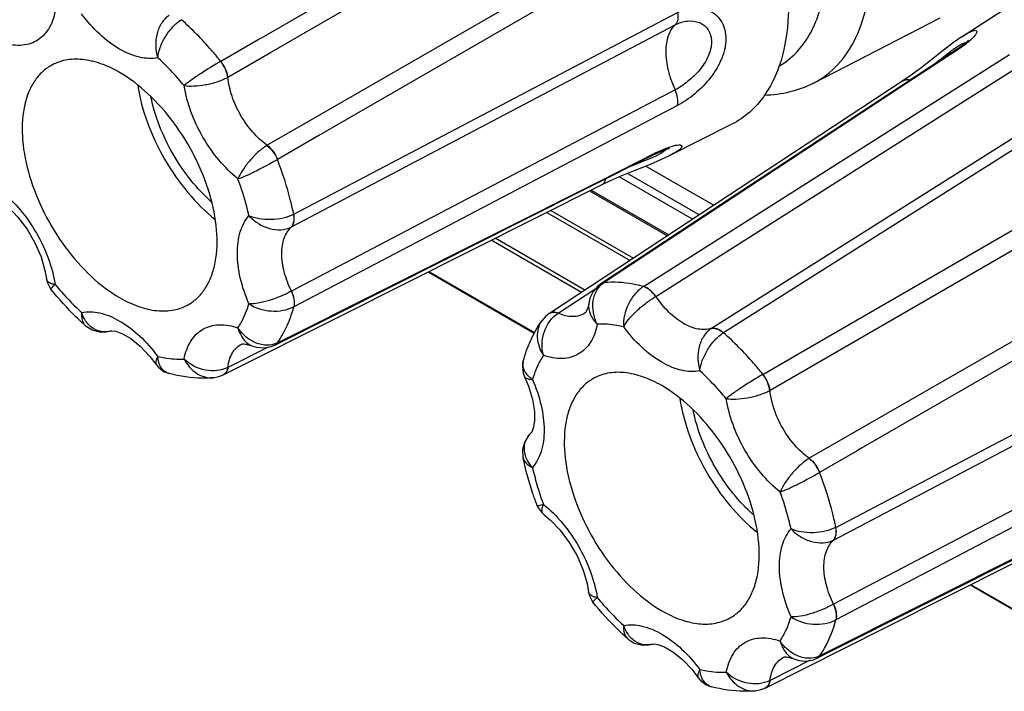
# Model space of a CAD drawing. Header units: inches. Extents: x 0 to 34, y 0 to 22.
# Tile 96 of 136: x 23.143 to 23.865, y 15.115 to 15.607. Entities that reach past the tile are written whole.
import ezdxf

# ---------------------------------------------------------------- set-up
doc = ezdxf.new("R2010")
doc.units = ezdxf.units.IN
doc.header["$LTSCALE"] = 1.87
doc.header["$MEASUREMENT"] = 0
doc.layers.get('0').update_dxf_attribs({"linetype": 'CONTINUOUS'})
doc.layers.add('02___PRT_ALL_AXES', color=7, linetype='CONTINUOUS')

msp = doc.modelspace()

# ---------------------------------------------------------------- linework, layer by layer
at = {"color": 7, "linetype": 'CONTINUOUS'}
for p, q in [((23.3205, 15.5942), (23.568, 15.73728)), ((23.32678, 15.58315), (23.57299, 15.72571)), ((23.60218, 15.67515), (23.35578, 15.53329)), ((23.60971, 15.66505), (23.36206, 15.52223)), ((23.34371, 15.46446), (23.62536, 15.61238)), ((23.34206, 15.45519), (23.62352, 15.60334)), ((23.29021, 15.57669), (23.31766, 15.59256)), ((23.31766, 15.59256), (23.3205, 15.5942)), ((23.83414, 15.59482), (23.83417, 15.59484)), ((23.29545, 15.565), (23.32678, 15.58315)), ((23.83119, 15.58532), (23.79244, 15.55982)), ((23.81176, 15.57316), (23.82585, 15.58411)), ((23.82819, 15.58579), (23.83099, 15.58767)), ((23.83119, 15.58532), (23.82905, 15.58453)), ((23.60031, 15.41146), (23.86898, 15.58158)), ((23.60948, 15.40426), (23.87794, 15.57428)), ((23.79603, 15.56604), (23.79074, 15.56241)), ((23.62352, 15.55568), (23.34206, 15.40818)), ((23.79244, 15.55982), (23.5714, 15.41433)), ((23.91922, 15.55044), (23.65019, 15.38075)), ((23.92796, 15.54752), (23.65904, 15.37755)), ((23.62536, 15.54427), (23.34371, 15.39664)), ((23.35578, 15.53329), (23.32424, 15.51514)), ((23.35933, 15.52066), (23.33174, 15.50475)), ((23.36206, 15.52223), (23.35933, 15.52066)), ((23.60971, 15.50968), (23.61659, 15.5128)), ((23.61659, 15.5128), (23.61908, 15.51373)), ((23.61908, 15.51373), (23.6224, 15.51475)), ((23.51119, 15.45961), (23.60795, 15.50822)), ((23.56825, 15.48886), (23.60971, 15.50968)), ((23.60472, 15.50512), (23.58953, 15.49896)), ((23.60859, 15.50683), (23.60472, 15.50512)), ((23.60971, 15.50968), (23.60795, 15.50822)), ((23.61944, 15.5075), (23.61942, 15.50749)), ((23.71825, 15.36455), (23.96575, 15.50763)), ((23.60198, 15.49989), (23.65188, 15.47107)), ((23.72453, 15.35349), (23.97074, 15.49605)), ((23.33174, 15.37017), (23.56825, 15.48886)), ((23.56964, 15.4861), (23.57559, 15.48895)), ((23.63627, 15.4608), (23.58239, 15.49191)), ((23.64118, 15.46403), (23.5885, 15.49445)), ((23.56085, 15.48169), (23.61793, 15.44873)), ((23.56203, 15.48228), (23.61896, 15.44941)), ((23.53224, 15.46732), (23.59293, 15.43228)), ((23.41747, 15.41253), (23.51119, 15.45961)), ((23.52941, 15.46589), (23.59045, 15.43065)), ((23.55478, 15.40718), (23.4886, 15.4454)), ((23.5573, 15.40884), (23.49148, 15.44685)), ((23.61299, 15.44548), (23.53131, 15.39174)), ((23.99992, 15.4455), (23.75353, 15.30364)), ((24.00746, 15.43539), (23.7598, 15.29258)), ((23.16229, 15.41717), (23.16228, 15.41717)), ((23.44246, 15.42223), (23.52018, 15.37736)), ((23.44291, 15.42246), (23.52039, 15.37772)), ((23.32978, 15.3685), (23.41747, 15.41253)), ((23.53768, 15.3919), (23.56528, 15.41005)), ((23.56909, 15.41355), (23.56897, 15.41347)), ((23.5714, 15.41433), (23.56898, 15.41347)), ((23.34206, 15.40818), (23.34189, 15.40809)), ((23.60932, 15.40416), (23.60948, 15.40426)), ((23.56012, 15.39916), (23.56012, 15.39916)), ((23.29192, 15.34665), (23.37965, 15.39069)), ((23.55758, 15.3921), (23.55757, 15.39209)), ((23.1908, 15.38291), (23.1908, 15.38291)), ((23.52572, 15.38634), (23.52571, 15.38633)), ((23.74146, 15.2348), (24.02311, 15.38272)), ((23.20921, 15.37892), (23.20918, 15.37891)), ((23.73981, 15.22554), (24.02126, 15.37369)), ((23.32495, 15.36701), (23.29545, 15.35219)), ((23.30556, 15.36931), (23.30557, 15.36932)), ((23.31296, 15.36799), (23.31296, 15.36799)), ((23.32978, 15.3685), (23.33174, 15.37017)), ((23.32978, 15.3685), (23.32978, 15.3685)), ((23.23819, 15.36022), (23.24282, 15.3542)), ((23.68795, 15.34703), (23.7154, 15.3629)), ((23.7154, 15.3629), (23.71825, 15.36455)), ((23.24281, 15.35421), (23.24282, 15.3542)), ((23.51213, 15.35675), (23.51213, 15.35676)), ((23.6932, 15.33535), (23.72453, 15.35349)), ((23.25224, 15.34763), (23.25223, 15.34764)), ((23.28464, 15.34461), (23.28465, 15.34461)), ((23.51311, 15.34531), (23.51311, 15.34531)), ((24.02126, 15.32602), (23.73981, 15.17853)), ((24.02311, 15.31462), (23.74146, 15.16698)), ((23.51769, 15.30384), (23.51771, 15.30386)), ((23.75353, 15.30364), (23.72199, 15.28549)), ((23.75708, 15.29101), (23.72948, 15.2751)), ((23.7598, 15.29258), (23.75708, 15.29101)), ((23.51196, 15.28592), (23.51196, 15.28591)), ((23.72948, 15.14052), (23.966, 15.25921)), ((23.5224, 15.25069), (23.52269, 15.25)), ((23.52737, 15.24409), (23.52737, 15.24409)), ((23.81522, 15.18288), (23.90894, 15.22995)), ((23.84021, 15.19258), (23.91793, 15.1477)), ((23.84066, 15.1928), (23.91813, 15.14807)), ((23.56003, 15.18752), (23.56003, 15.18752)), ((23.72753, 15.13885), (23.81522, 15.18288)), ((23.73981, 15.17853), (23.73964, 15.17844)), ((23.68967, 15.11699), (23.7774, 15.16104)), ((23.58855, 15.15326), (23.58855, 15.15326)), ((23.60696, 15.14926), (23.60693, 15.14926)), ((23.7227, 15.13736), (23.6932, 15.12254)), ((23.7033, 15.13966), (23.70332, 15.13967)), ((23.71071, 15.13834), (23.71071, 15.13833)), ((23.72753, 15.13885), (23.72948, 15.14052)), ((23.72753, 15.13884), (23.72753, 15.13885)), ((23.63594, 15.13056), (23.64057, 15.12455)), ((23.64056, 15.12455), (23.64057, 15.12455)), ((23.64999, 15.11798), (23.64998, 15.11798)), ((23.68238, 15.11495), (23.68239, 15.11495))]:
    msp.add_line(p, q, dxfattribs=at)
for points in [[(23.83417, 15.59484), (23.8278, 15.59039), (23.82017, 15.58457), (23.81199, 15.57813), (23.80377, 15.57175), (23.79603, 15.56604)], [(23.83874, 15.59223), (23.83875, 15.59225), (23.83823, 15.59167), (23.83681, 15.59032), (23.83449, 15.5884), (23.83139, 15.58611), (23.82905, 15.58453)], [(23.82905, 15.58453), (23.73871, 15.52512), (23.65108, 15.46749), (23.56909, 15.41355)], [(23.79073, 15.56241), (23.70044, 15.50302), (23.61299, 15.44548)], [(23.60795, 15.50822), (23.60982, 15.50913), (23.61313, 15.51062), (23.61596, 15.51174), (23.61806, 15.51242), (23.61924, 15.51272), (23.61945, 15.51275)], [(23.57559, 15.48895), (23.58445, 15.49281), (23.59412, 15.49674), (23.60378, 15.50061), (23.61259, 15.5043), (23.61944, 15.5075)], [(23.37965, 15.39069), (23.4732, 15.43767), (23.56964, 15.4861)], [(23.12962, 15.47374), (23.13429, 15.46985), (23.14141, 15.46243), (23.14811, 15.45347), (23.15387, 15.44351), (23.15831, 15.43322), (23.16121, 15.42333), (23.16228, 15.41717)], [(23.16228, 15.41717), (23.16278, 15.41477), (23.16493, 15.41034), (23.16552, 15.40957)], [(23.56897, 15.41347), (23.56681, 15.41181), (23.56333, 15.4078), (23.56097, 15.40288), (23.56012, 15.39916)], [(23.56012, 15.39916), (23.55966, 15.39668), (23.55865, 15.3937), (23.5578, 15.39231), (23.55757, 15.39209)], [(23.53119, 15.39166), (23.5287, 15.38971), (23.52572, 15.38634)], [(23.1908, 15.38292), (23.19132, 15.38246), (23.19583, 15.37966), (23.20089, 15.37822), (23.20619, 15.37824), (23.20921, 15.37892)], [(23.20918, 15.37891), (23.21019, 15.37903), (23.21322, 15.37863), (23.21805, 15.37687), (23.22424, 15.37325), (23.23114, 15.36766), (23.23819, 15.36022)], [(23.30556, 15.36931), (23.30586, 15.3694), (23.30748, 15.36944), (23.31053, 15.36884), (23.31296, 15.36799)], [(23.31296, 15.36799), (23.31649, 15.36689), (23.32197, 15.36644), (23.32722, 15.36744), (23.32978, 15.3685)], [(23.24281, 15.35421), (23.24444, 15.35224), (23.24827, 15.34926), (23.25223, 15.34764)], [(23.51213, 15.35674), (23.51155, 15.35271), (23.51216, 15.34789), (23.51311, 15.34531)], [(23.28465, 15.34461), (23.28887, 15.34544), (23.292, 15.34669)], [(23.51311, 15.34531), (23.51594, 15.33848), (23.51889, 15.32862), (23.5203, 15.31982), (23.52036, 15.31262), (23.51948, 15.30753), (23.51831, 15.30467), (23.51769, 15.30384)], [(23.51771, 15.30385), (23.51572, 15.30172), (23.51299, 15.29713), (23.51167, 15.29201), (23.51182, 15.28668), (23.51196, 15.28591)], [(23.7774, 15.16104), (23.87095, 15.20801), (23.96738, 15.25644)], [(23.52269, 15.25), (23.5254, 15.24588), (23.52737, 15.24409)], [(23.52737, 15.24409), (23.53204, 15.2402), (23.53915, 15.23278), (23.54586, 15.22381), (23.55162, 15.21385), (23.55606, 15.20356), (23.55896, 15.19368), (23.56003, 15.18752)], [(23.56003, 15.18752), (23.56053, 15.18511), (23.56268, 15.18068), (23.56326, 15.17992)], [(23.58855, 15.15326), (23.58907, 15.15281), (23.59358, 15.15), (23.59863, 15.14857), (23.60394, 15.14858), (23.60696, 15.14926)], [(23.60693, 15.14926), (23.60794, 15.14938), (23.61097, 15.14898), (23.6158, 15.14721), (23.62198, 15.1436), (23.62889, 15.13801), (23.63594, 15.13056)], [(23.7033, 15.13966), (23.70361, 15.13975), (23.70522, 15.13979), (23.70828, 15.13919), (23.71071, 15.13833)], [(23.71071, 15.13834), (23.71424, 15.13723), (23.71972, 15.13679), (23.72497, 15.13779), (23.72753, 15.13884)], [(23.64056, 15.12455), (23.64218, 15.12258), (23.64601, 15.11961), (23.64998, 15.11798)], [(23.68239, 15.11495), (23.68662, 15.11579), (23.68975, 15.11704)]]:
    msp.add_lwpolyline(points, dxfattribs=at)
for centre, radius, start, end in [((23.90249, 15.48025), 0.12908, 125.14491, 126.42422), ((23.28505, 15.58386), 0.02154, 298.38446, 298.89156), ((23.33525, 15.49688), 0.02132, 121.07116, 121.58162), ((23.57434, 15.5808), 0.08151, 294.8422, 296.36308), ((23.3348, 15.46916), 0.01574, 296.79352, 297.47613), ((23.55128, 15.37051), 0.02535, 122.44352, 122.86932), ((23.65859, 15.36754), 0.01565, 122.46229, 123.14651), ((23.20482, 15.3931), 0.01485, 281.55094, 287.10433), ((23.28374, 15.37459), 0.02528, 297.18377, 297.6091), ((23.52868, 15.35848), 0.01803, 220.80439, 222.1878), ((23.68279, 15.35421), 0.02154, 298.38446, 298.89156), ((23.52773, 15.293), 0.01477, 132.82495, 138.15892), ((23.73299, 15.26723), 0.02132, 121.07116, 121.58162), ((23.73254, 15.2395), 0.01574, 296.79352, 297.47613), ((23.60256, 15.16344), 0.01485, 281.55094, 287.10433), ((23.68149, 15.14494), 0.02528, 297.18377, 297.6091)]:
    msp.add_arc(centre, radius, start, end, dxfattribs=at)
for points, knots in [([(23.70002, 15.57337), (23.7055, 15.57654), (23.71576, 15.58516), (23.72668, 15.60302), (23.73317, 15.62503), (23.73445, 15.64105), (23.73445, 15.64948)], [0, 0, 0, 0, 0.217772, 0.450953, 0.710194, 1, 1, 1, 1]), ([(23.7252, 15.56074), (23.73183, 15.56415), (23.74433, 15.57378), (23.7577, 15.59447), (23.76564, 15.62029), (23.76719, 15.63916), (23.76719, 15.6491)], [0, 0, 0, 0, 0.217942, 0.450372, 0.709328, 1, 1, 1, 1]), ([(23.16867, 15.61348), (23.1678, 15.60886), (23.16554, 15.60221), (23.16002, 15.59521), (23.15508, 15.59142), (23.14933, 15.58904), (23.14051, 15.58775), (23.13362, 15.58912), (23.12918, 15.59068)], [0, 0, 0, 0, 0.265998, 0.385385, 0.499996, 0.614605, 0.733987, 1, 1, 1, 1]), ([(23.24394, 15.5793), (23.23958, 15.57844), (23.22956, 15.57903), (23.21492, 15.58542), (23.20052, 15.5965), (23.19205, 15.60617), (23.18807, 15.61156)], [0, 0, 0, 0, 0.197821, 0.431487, 0.702126, 1, 1, 1, 1]), ([(23.62536, 15.61238), (23.62553, 15.61144), (23.62586, 15.60838), (23.62513, 15.60481), (23.62352, 15.60334)], [0, 0, 0, 0, 0.3043, 1, 1, 1, 1]), ([(23.62536, 15.61238), (23.62923, 15.61441), (23.63559, 15.61639), (23.64399, 15.61576), (23.64961, 15.61375), (23.65439, 15.61026), (23.65803, 15.60546), (23.66027, 15.59958), (23.66126, 15.59042), (23.65824, 15.57793), (23.64989, 15.56428), (23.63863, 15.55273), (23.62985, 15.54663), (23.62536, 15.54427)], [0, 0, 0, 0, 0.116836, 0.170877, 0.222996, 0.274504, 0.326956, 0.381932, 0.440724, 0.571242, 0.716414, 0.864376, 1, 1, 1, 1]), ([(23.25229, 15.6103), (23.25012, 15.60889), (23.24627, 15.60482), (23.243, 15.59693), (23.24208, 15.58809), (23.24305, 15.58213), (23.24393, 15.5793)], [0, 0, 0, 0, 0.227413, 0.476606, 0.739608, 1, 1, 1, 1]), ([(23.24393, 15.5793), (23.24419, 15.58187), (23.24563, 15.58727), (23.24939, 15.59494), (23.25461, 15.60192), (23.25898, 15.60575), (23.2613, 15.6072)], [0, 0, 0, 0, 0.229423, 0.490406, 0.756451, 1, 1, 1, 1]), ([(23.29021, 15.57669), (23.28796, 15.57949), (23.27899, 15.59027), (23.26912, 15.60031), (23.2613, 15.6072)], [0, 0, 0, 0, 0.256418, 1, 1, 1, 1]), ([(23.62352, 15.60334), (23.62637, 15.60484), (23.63232, 15.60688), (23.64015, 15.60601), (23.64514, 15.60304), (23.64805, 15.59978), (23.64988, 15.5956), (23.65046, 15.59075), (23.64977, 15.58553), (23.64723, 15.5783), (23.64168, 15.56992), (23.63322, 15.56173), (23.62678, 15.55739), (23.62352, 15.55568)], [0, 0, 0, 0, 0.117775, 0.223996, 0.275243, 0.326936, 0.381069, 0.439476, 0.503122, 0.571773, 0.718231, 0.865418, 1, 1, 1, 1]), ([(23.62352, 15.60334), (23.62118, 15.60122), (23.61856, 15.59664), (23.61697, 15.58977), (23.61642, 15.58124), (23.61811, 15.5695), (23.62139, 15.56031), (23.62352, 15.55568)], [0, 0, 0, 0, 0.18861, 0.298896, 0.420845, 0.695929, 1, 1, 1, 1]), ([(23.83417, 15.59484), (23.83548, 15.5957), (23.83781, 15.59714), (23.84063, 15.59858), (23.8425, 15.59922), (23.84362, 15.59947), (23.84474, 15.59939), (23.84505, 15.59857), (23.84491, 15.59787), (23.84453, 15.59702), (23.84388, 15.59601), (23.84296, 15.59487), (23.84125, 15.59304), (23.83976, 15.5917), (23.83866, 15.59079)], [0, 0, 0, 0, 0.207469, 0.363866, 0.421959, 0.466802, 0.522044, 0.544747, 0.574521, 0.615246, 0.668119, 0.733339, 0.810701, 1, 1, 1, 1]), ([(23.83099, 15.58767), (23.83216, 15.58841), (23.83375, 15.58938), (23.83576, 15.59019), (23.83653, 15.59036), (23.83684, 15.59035)], [0, 0, 0, 0, 0.640544, 0.855329, 1, 1, 1, 1]), ([(23.83866, 15.59079), (23.83813, 15.59034), (23.83572, 15.58841), (23.83319, 15.58663), (23.83119, 15.58532)], [0, 0, 0, 0, 0.225491, 1, 1, 1, 1]), ([(23.216, 15.56846), (23.21156, 15.57103), (23.20274, 15.57523), (23.18916, 15.5785), (23.17643, 15.57818), (23.16877, 15.5754), (23.16543, 15.57347)], [0, 0, 0, 0, 0.289814, 0.549053, 0.782234, 1, 1, 1, 1]), ([(23.26333, 15.55882), (23.2618, 15.56067), (23.25568, 15.56781), (23.2491, 15.57457), (23.24394, 15.5793)], [0, 0, 0, 0, 0.25505, 1, 1, 1, 1]), ([(23.29021, 15.57669), (23.28518, 15.57376), (23.27785, 15.56928), (23.26893, 15.56325), (23.26498, 15.56024), (23.26333, 15.55882)], [0, 0, 0, 0, 0.539606, 0.797893, 1, 1, 1, 1]), ([(23.29529, 15.56491), (23.29502, 15.56698), (23.29376, 15.57117), (23.29156, 15.57492), (23.29021, 15.57669)], [0, 0, 0, 0, 0.484281, 1, 1, 1, 1]), ([(23.29545, 15.565), (23.29518, 15.56707), (23.29387, 15.57123), (23.29165, 15.57498), (23.29027, 15.57672)], [0, 0, 0, 0, 0.483724, 1, 1, 1, 1]), ([(23.16543, 15.57347), (23.16294, 15.57203), (23.15821, 15.56842), (23.15253, 15.56123), (23.14828, 15.55243), (23.14446, 15.53829), (23.14398, 15.51767), (23.14932, 15.4915), (23.16008, 15.46489), (23.17539, 15.43999), (23.19398, 15.41883), (23.20852, 15.40764), (23.216, 15.40332)], [0, 0, 0, 0, 0.042859, 0.087487, 0.13532, 0.187284, 0.304548, 0.438218, 0.582565, 0.729722, 0.871315, 1, 1, 1, 1]), ([(23.26657, 15.39831), (23.26906, 15.39975), (23.27379, 15.40337), (23.27948, 15.41056), (23.28373, 15.41936), (23.28754, 15.4335), (23.28802, 15.45412), (23.28268, 15.48029), (23.27193, 15.5069), (23.25662, 15.5318), (23.23802, 15.55296), (23.22349, 15.56414), (23.216, 15.56846)], [0, 0, 0, 0, 0.042859, 0.087487, 0.13532, 0.187284, 0.304548, 0.438218, 0.582565, 0.729722, 0.871315, 1, 1, 1, 1]), ([(23.26333, 15.55882), (23.26567, 15.55853), (23.27091, 15.55845), (23.27908, 15.55941), (23.28748, 15.56143), (23.29286, 15.5636), (23.29529, 15.56491)], [0, 0, 0, 0, 0.214627, 0.47492, 0.748215, 1, 1, 1, 1]), ([(23.32424, 15.51514), (23.32037, 15.51789), (23.31308, 15.52466), (23.30437, 15.5369), (23.29812, 15.55057), (23.2959, 15.56027), (23.29545, 15.565)], [0, 0, 0, 0, 0.241367, 0.499995, 0.758622, 1, 1, 1, 1]), ([(23.7252, 15.56074), (23.71968, 15.5579), (23.70785, 15.55348), (23.69536, 15.55184), (23.68907, 15.55165)], [0, 0, 0, 0, 0.496498, 1, 1, 1, 1]), ([(23.79074, 15.56241), (23.79144, 15.56287), (23.79324, 15.56346), (23.79507, 15.56321), (23.796, 15.56295)], [0, 0, 0, 0, 0.466809, 1, 1, 1, 1]), ([(23.22929, 15.55911), (23.23069, 15.54984), (23.23574, 15.53102), (23.24828, 15.50442), (23.26508, 15.48028), (23.27886, 15.46652), (23.28619, 15.46068)], [0, 0, 0, 0, 0.242659, 0.500095, 0.757482, 1, 1, 1, 1]), ([(23.30283, 15.49041), (23.29775, 15.49449), (23.28821, 15.50407), (23.27656, 15.52085), (23.26786, 15.53932), (23.26433, 15.55238), (23.26333, 15.55882)], [0, 0, 0, 0, 0.24272, 0.500001, 0.757281, 1, 1, 1, 1]), ([(23.62536, 15.54427), (23.62575, 15.54601), (23.62562, 15.55002), (23.6244, 15.55376), (23.62352, 15.55568)], [0, 0, 0, 0, 0.457542, 1, 1, 1, 1]), ([(23.28346, 15.47348), (23.27795, 15.47835), (23.26757, 15.4894), (23.2547, 15.50831), (23.24478, 15.52891), (23.24041, 15.54342), (23.23895, 15.55064)], [0, 0, 0, 0, 0.24426, 0.500056, 0.75582, 1, 1, 1, 1]), ([(23.32408, 15.51504), (23.32173, 15.51359), (23.31716, 15.51001), (23.31121, 15.50375), (23.3063, 15.49715), (23.30374, 15.49258), (23.30283, 15.49041)], [0, 0, 0, 0, 0.25178, 0.525065, 0.785394, 1, 1, 1, 1]), ([(23.32408, 15.51504), (23.32574, 15.51378), (23.32872, 15.51058), (23.3309, 15.50682), (23.33177, 15.50477)], [0, 0, 0, 0, 0.484289, 1, 1, 1, 1]), ([(23.32424, 15.51514), (23.32589, 15.51387), (23.32885, 15.51065), (23.33097, 15.50685), (23.3318, 15.50479)], [0, 0, 0, 0, 0.483732, 1, 1, 1, 1]), ([(23.61688, 15.51204), (23.6167, 15.51172), (23.61605, 15.51106), (23.61398, 15.50953), (23.61202, 15.5085), (23.61054, 15.50777)], [0, 0, 0, 0, 0.141069, 0.355503, 1, 1, 1, 1]), ([(23.6224, 15.51475), (23.62331, 15.51498), (23.62488, 15.5153), (23.62673, 15.51541), (23.62777, 15.51519), (23.62827, 15.51492), (23.62851, 15.51448), (23.62844, 15.51394), (23.62813, 15.51336), (23.6273, 15.51238), (23.62561, 15.51102), (23.62286, 15.50928), (23.62067, 15.50812), (23.61944, 15.5075)], [0, 0, 0, 0, 0.155197, 0.264167, 0.302004, 0.330627, 0.354519, 0.381058, 0.41612, 0.462431, 0.592234, 0.772401, 1, 1, 1, 1]), ([(23.30283, 15.49041), (23.30488, 15.49113), (23.30946, 15.49304), (23.31914, 15.49776), (23.3267, 15.50186), (23.33174, 15.50475)], [0, 0, 0, 0, 0.202088, 0.46042, 1, 1, 1, 1]), ([(23.34371, 15.46446), (23.34304, 15.4678), (23.33995, 15.48148), (23.3356, 15.49487), (23.33174, 15.50475)], [0, 0, 0, 0, 0.243136, 1, 1, 1, 1]), ([(23.31086, 15.46336), (23.31036, 15.46561), (23.30816, 15.47475), (23.3053, 15.48374), (23.30283, 15.49041)], [0, 0, 0, 0, 0.244615, 1, 1, 1, 1]), ([(23.56964, 15.4861), (23.57039, 15.48648), (23.57179, 15.48774), (23.57249, 15.48945), (23.57274, 15.49038)], [0, 0, 0, 0, 0.466893, 1, 1, 1, 1]), ([(23.12917, 15.48138), (23.13425, 15.4773), (23.14379, 15.46771), (23.15544, 15.45094), (23.16415, 15.43246), (23.16767, 15.4194), (23.16867, 15.41296)], [0, 0, 0, 0, 0.24272, 0.500001, 0.757281, 1, 1, 1, 1]), ([(23.31087, 15.39887), (23.30819, 15.405), (23.30406, 15.41717), (23.30166, 15.43517), (23.30344, 15.45105), (23.30793, 15.46002), (23.31086, 15.46336)], [0, 0, 0, 0, 0.297849, 0.568491, 0.802172, 1, 1, 1, 1]), ([(23.34371, 15.46446), (23.34129, 15.46318), (23.33579, 15.4613), (23.32714, 15.46028), (23.31861, 15.46086), (23.31322, 15.46231), (23.31087, 15.46337)], [0, 0, 0, 0, 0.243551, 0.509611, 0.770551, 1, 1, 1, 1]), ([(23.31087, 15.46337), (23.31288, 15.4612), (23.31755, 15.45737), (23.32567, 15.45375), (23.33414, 15.45264), (23.33958, 15.45394), (23.34189, 15.45511)], [0, 0, 0, 0, 0.260414, 0.523381, 0.772583, 1, 1, 1, 1]), ([(23.34189, 15.45511), (23.34238, 15.45556), (23.34346, 15.45712), (23.34417, 15.46041), (23.34397, 15.46305), (23.34371, 15.46446)], [0, 0, 0, 0, 0.203366, 0.563996, 1, 1, 1, 1]), ([(23.34206, 15.45519), (23.34254, 15.45565), (23.34361, 15.4572), (23.34427, 15.46047), (23.34405, 15.46309), (23.34377, 15.46449)], [0, 0, 0, 0, 0.202725, 0.562835, 1, 1, 1, 1]), ([(23.34206, 15.40818), (23.33984, 15.41265), (23.3364, 15.42159), (23.33439, 15.43491), (23.33585, 15.44663), (23.33966, 15.453), (23.34206, 15.45519)], [0, 0, 0, 0, 0.300369, 0.572383, 0.80447, 1, 1, 1, 1]), ([(23.16867, 15.41296), (23.1678, 15.41307), (23.16623, 15.41339), (23.1642, 15.41427), (23.16278, 15.41553), (23.16235, 15.41664), (23.16229, 15.41717)], [0, 0, 0, 0, 0.320713, 0.585322, 0.803459, 1, 1, 1, 1]), ([(23.16552, 15.40957), (23.16544, 15.40967), (23.16573, 15.41015), (23.16627, 15.41074), (23.16733, 15.41179), (23.16817, 15.41254), (23.16867, 15.41296)], [0, 0, 0, 0, 0.079589, 0.271161, 0.580487, 1, 1, 1, 1]), ([(23.1908, 15.38291), (23.18856, 15.38491), (23.1796, 15.39328), (23.17134, 15.40238), (23.16552, 15.40957)], [0, 0, 0, 0, 0.245043, 1, 1, 1, 1]), ([(23.16867, 15.41296), (23.1702, 15.41112), (23.17632, 15.40397), (23.1829, 15.39722), (23.18807, 15.39248)], [0, 0, 0, 0, 0.25505, 1, 1, 1, 1]), ([(23.56642, 15.38382), (23.56508, 15.38652), (23.56322, 15.39225), (23.56303, 15.40102), (23.56562, 15.40893), (23.5693, 15.41295), (23.5714, 15.41433)], [0, 0, 0, 0, 0.269945, 0.531283, 0.774433, 1, 1, 1, 1]), ([(23.60031, 15.41146), (23.59783, 15.41214), (23.58837, 15.41435), (23.57851, 15.41502), (23.5714, 15.41433)], [0, 0, 0, 0, 0.264777, 1, 1, 1, 1]), ([(23.60031, 15.41146), (23.59802, 15.41001), (23.59375, 15.40608), (23.58753, 15.39652), (23.58532, 15.38757), (23.58582, 15.3819)], [0, 0, 0, 0, 0.238706, 0.50013, 1, 1, 1, 1]), ([(23.60932, 15.40416), (23.60808, 15.4059), (23.60545, 15.40884), (23.60201, 15.41096), (23.60031, 15.41146)], [0, 0, 0, 0, 0.545513, 1, 1, 1, 1]), ([(23.60948, 15.40426), (23.60823, 15.40599), (23.60556, 15.40891), (23.6021, 15.41103), (23.60037, 15.4115)], [0, 0, 0, 0, 0.544402, 1, 1, 1, 1]), ([(23.216, 15.40332), (23.22044, 15.40076), (23.22927, 15.39656), (23.24284, 15.39328), (23.25557, 15.3936), (23.26323, 15.39639), (23.26657, 15.39831)], [0, 0, 0, 0, 0.289814, 0.549053, 0.782234, 1, 1, 1, 1]), ([(23.34189, 15.40809), (23.33946, 15.40673), (23.33424, 15.40422), (23.32616, 15.4012), (23.31829, 15.39922), (23.31315, 15.39871), (23.31087, 15.39887)], [0, 0, 0, 0, 0.255595, 0.531129, 0.789578, 1, 1, 1, 1]), ([(23.34189, 15.40809), (23.34278, 15.40615), (23.34399, 15.4024), (23.34414, 15.39838), (23.34374, 15.39665)], [0, 0, 0, 0, 0.546419, 1, 1, 1, 1]), ([(23.34206, 15.40818), (23.34294, 15.40623), (23.34414, 15.40246), (23.34421, 15.39841), (23.34377, 15.39667)], [0, 0, 0, 0, 0.544409, 1, 1, 1, 1]), ([(23.58582, 15.3819), (23.58682, 15.38396), (23.58983, 15.38816), (23.59548, 15.39399), (23.60214, 15.39946), (23.60693, 15.40273), (23.60932, 15.40416)], [0, 0, 0, 0, 0.210432, 0.468846, 0.744394, 1, 1, 1, 1]), ([(23.65019, 15.38075), (23.6471, 15.37977), (23.63967, 15.37966), (23.62879, 15.38425), (23.61826, 15.39266), (23.61224, 15.40011), (23.60948, 15.40426)], [0, 0, 0, 0, 0.195517, 0.427603, 0.699615, 1, 1, 1, 1]), ([(23.30282, 15.38111), (23.30367, 15.38242), (23.307, 15.38802), (23.30945, 15.39412), (23.31087, 15.39887)], [0, 0, 0, 0, 0.239705, 1, 1, 1, 1]), ([(23.31087, 15.39887), (23.31552, 15.3956), (23.32438, 15.39304), (23.33577, 15.39365), (23.3413, 15.39538), (23.34371, 15.39664)], [0, 0, 0, 0, 0.499898, 0.761304, 1, 1, 1, 1]), ([(23.33174, 15.37017), (23.33308, 15.37205), (23.3383, 15.38025), (23.34183, 15.38947), (23.34371, 15.39664)], [0, 0, 0, 0, 0.237103, 1, 1, 1, 1]), ([(23.56012, 15.39916), (23.55977, 15.39656), (23.56086, 15.39068), (23.5643, 15.38601), (23.56642, 15.38382)], [0, 0, 0, 0, 0.462513, 1, 1, 1, 1]), ([(23.18807, 15.39248), (23.18789, 15.39061), (23.18793, 15.38712), (23.18966, 15.38393), (23.1908, 15.38291)], [0, 0, 0, 0, 0.551422, 1, 1, 1, 1]), ([(23.18807, 15.39248), (23.19243, 15.39335), (23.20245, 15.39276), (23.21708, 15.38636), (23.23148, 15.37528), (23.23995, 15.36561), (23.24393, 15.36023)], [0, 0, 0, 0, 0.197821, 0.431487, 0.702126, 1, 1, 1, 1]), ([(23.19232, 15.38455), (23.19185, 15.38511), (23.19005, 15.38753), (23.18875, 15.39031), (23.18807, 15.39248)], [0, 0, 0, 0, 0.242655, 1, 1, 1, 1]), ([(23.52692, 15.36102), (23.52533, 15.36666), (23.52596, 15.37872), (23.5329, 15.38882), (23.53752, 15.3918)], [0, 0, 0, 0, 0.515847, 1, 1, 1, 1]), ([(23.53752, 15.3918), (23.53643, 15.39224), (23.53426, 15.3928), (23.53202, 15.39221), (23.53119, 15.39166)], [0, 0, 0, 0, 0.544246, 1, 1, 1, 1]), ([(23.53768, 15.3919), (23.53658, 15.39234), (23.53439, 15.39288), (23.53214, 15.39228), (23.5313, 15.39173)], [0, 0, 0, 0, 0.542381, 1, 1, 1, 1]), ([(23.55757, 15.39209), (23.55626, 15.39123), (23.55331, 15.38988), (23.54641, 15.38897), (23.54106, 15.39041), (23.53768, 15.3919)], [0, 0, 0, 0, 0.227172, 0.463673, 1, 1, 1, 1]), ([(23.20779, 15.37855), (23.20507, 15.378), (23.19898, 15.37856), (23.19422, 15.38227), (23.19232, 15.38455)], [0, 0, 0, 0, 0.483789, 1, 1, 1, 1]), ([(23.26333, 15.35831), (23.2642, 15.36293), (23.26647, 15.36958), (23.27198, 15.37657), (23.27692, 15.38037), (23.28268, 15.38275), (23.29149, 15.38403), (23.29839, 15.38267), (23.30282, 15.38111)], [0, 0, 0, 0, 0.265998, 0.385385, 0.499996, 0.614605, 0.733987, 1, 1, 1, 1]), ([(23.30283, 15.38111), (23.3031, 15.38017), (23.30425, 15.37669), (23.30616, 15.37342), (23.30801, 15.37147)], [0, 0, 0, 0, 0.266945, 1, 1, 1, 1]), ([(23.31471, 15.37068), (23.31354, 15.37123), (23.30892, 15.37386), (23.30505, 15.37777), (23.30283, 15.38111)], [0, 0, 0, 0, 0.245406, 1, 1, 1, 1]), ([(23.51213, 15.35676), (23.51285, 15.35945), (23.51607, 15.36984), (23.52103, 15.37973), (23.52571, 15.38633)], [0, 0, 0, 0, 0.256509, 1, 1, 1, 1]), ([(23.52571, 15.38633), (23.52452, 15.38465), (23.52272, 15.3807), (23.5221, 15.37409), (23.52346, 15.36726), (23.5256, 15.36302), (23.52692, 15.36102)], [0, 0, 0, 0, 0.230355, 0.474361, 0.732121, 1, 1, 1, 1]), ([(23.56642, 15.38382), (23.56555, 15.37921), (23.56328, 15.37255), (23.55777, 15.36556), (23.55283, 15.36177), (23.54707, 15.35938), (23.53826, 15.3581), (23.53136, 15.35947), (23.52693, 15.36102)], [0, 0, 0, 0, 0.265998, 0.385385, 0.499996, 0.614605, 0.733987, 1, 1, 1, 1]), ([(23.58582, 15.3819), (23.58416, 15.3823), (23.57779, 15.3836), (23.57122, 15.38407), (23.56642, 15.38382)], [0, 0, 0, 0, 0.261431, 1, 1, 1, 1]), ([(23.64168, 15.34965), (23.63732, 15.34878), (23.6273, 15.34937), (23.61267, 15.35577), (23.59827, 15.36685), (23.5898, 15.37652), (23.58582, 15.3819)], [0, 0, 0, 0, 0.197821, 0.431487, 0.702126, 1, 1, 1, 1]), ([(23.65004, 15.38065), (23.64787, 15.37924), (23.64402, 15.37517), (23.64075, 15.36727), (23.63983, 15.35843), (23.6408, 15.35248), (23.64168, 15.34965)], [0, 0, 0, 0, 0.227413, 0.476606, 0.739608, 1, 1, 1, 1]), ([(23.65004, 15.38065), (23.65068, 15.38084), (23.65257, 15.381), (23.65577, 15.37996), (23.65797, 15.37849), (23.65907, 15.37757)], [0, 0, 0, 0, 0.203142, 0.563087, 1, 1, 1, 1]), ([(23.65019, 15.38075), (23.65083, 15.38094), (23.6527, 15.38109), (23.65588, 15.38003), (23.65802, 15.37852), (23.6591, 15.37759)], [0, 0, 0, 0, 0.202719, 0.562892, 1, 1, 1, 1]), ([(23.64168, 15.34965), (23.64194, 15.35222), (23.64338, 15.35761), (23.64714, 15.36529), (23.65235, 15.37227), (23.65672, 15.37609), (23.65904, 15.37755)], [0, 0, 0, 0, 0.229423, 0.490406, 0.756451, 1, 1, 1, 1]), ([(23.68795, 15.34703), (23.68571, 15.34984), (23.67673, 15.36062), (23.66687, 15.37066), (23.65904, 15.37755)], [0, 0, 0, 0, 0.256418, 1, 1, 1, 1]), ([(23.29545, 15.35219), (23.29585, 15.35586), (23.29727, 15.36121), (23.30152, 15.36673), (23.30416, 15.36861), (23.30556, 15.36931)], [0, 0, 0, 0, 0.5363, 0.772813, 1, 1, 1, 1]), ([(23.30801, 15.37147), (23.30837, 15.37109), (23.30983, 15.36968), (23.31157, 15.36856), (23.31296, 15.36799)], [0, 0, 0, 0, 0.260302, 1, 1, 1, 1]), ([(23.33174, 15.37017), (23.32924, 15.36892), (23.32324, 15.36776), (23.31746, 15.36938), (23.31471, 15.37068)], [0, 0, 0, 0, 0.478738, 1, 1, 1, 1]), ([(23.3299, 15.36856), (23.33046, 15.36884), (23.33115, 15.36937), (23.33167, 15.37003), (23.3318, 15.3702)], [0, 0, 0, 0, 0.742449, 1, 1, 1, 1]), ([(23.24393, 15.36023), (23.24336, 15.35904), (23.24251, 15.3572), (23.24237, 15.35484), (23.24281, 15.35421)], [0, 0, 0, 0, 0.62967, 1, 1, 1, 1]), ([(23.24393, 15.36023), (23.24559, 15.35984), (23.25196, 15.35853), (23.25853, 15.35806), (23.26333, 15.35831)], [0, 0, 0, 0, 0.261432, 1, 1, 1, 1]), ([(23.24485, 15.3556), (23.24473, 15.35596), (23.2443, 15.35747), (23.24404, 15.35904), (23.24393, 15.36023)], [0, 0, 0, 0, 0.239962, 1, 1, 1, 1]), ([(23.52693, 15.36102), (23.52608, 15.35971), (23.52275, 15.35411), (23.5203, 15.34801), (23.51888, 15.34327)], [0, 0, 0, 0, 0.239706, 1, 1, 1, 1]), ([(23.25223, 15.34764), (23.25054, 15.34809), (23.24718, 15.35023), (23.24545, 15.3537), (23.24485, 15.3556)], [0, 0, 0, 0, 0.46864, 1, 1, 1, 1]), ([(23.26333, 15.35831), (23.2644, 15.35617), (23.26701, 15.35219), (23.27224, 15.3476), (23.27827, 15.34483), (23.28259, 15.34441), (23.28464, 15.34461)], [0, 0, 0, 0, 0.267858, 0.525642, 0.769689, 1, 1, 1, 1]), ([(23.29529, 15.3521), (23.2904, 15.34959), (23.27818, 15.34863), (23.26742, 15.35411), (23.26333, 15.35831)], [0, 0, 0, 0, 0.484129, 1, 1, 1, 1]), ([(23.29529, 15.3521), (23.29512, 15.35093), (23.29452, 15.34878), (23.2929, 15.34713), (23.29201, 15.34669)], [0, 0, 0, 0, 0.544959, 1, 1, 1, 1]), ([(23.29545, 15.35219), (23.29528, 15.35101), (23.29466, 15.34885), (23.29301, 15.3472), (23.29212, 15.34675)], [0, 0, 0, 0, 0.542373, 1, 1, 1, 1]), ([(23.51504, 15.3467), (23.51379, 15.34814), (23.51181, 15.3513), (23.51169, 15.35511), (23.51213, 15.35675)], [0, 0, 0, 0, 0.529323, 1, 1, 1, 1]), ([(23.28464, 15.34461), (23.28198, 15.34436), (23.2711, 15.34388), (23.26017, 15.34551), (23.25224, 15.34763)], [0, 0, 0, 0, 0.245238, 1, 1, 1, 1]), ([(23.51311, 15.34531), (23.51344, 15.3446), (23.51555, 15.34354), (23.51757, 15.34336), (23.51888, 15.34326)], [0, 0, 0, 0, 0.37036, 1, 1, 1, 1]), ([(23.51888, 15.34326), (23.51855, 15.3435), (23.51728, 15.34444), (23.51611, 15.34551), (23.51532, 15.34638)], [0, 0, 0, 0, 0.259931, 1, 1, 1, 1]), ([(23.61375, 15.33881), (23.60931, 15.34137), (23.60048, 15.34558), (23.58691, 15.34885), (23.57418, 15.34853), (23.56652, 15.34575), (23.56318, 15.34382)], [0, 0, 0, 0, 0.289814, 0.549053, 0.782234, 1, 1, 1, 1]), ([(23.66108, 15.32917), (23.65955, 15.33101), (23.65343, 15.33816), (23.64685, 15.34491), (23.64168, 15.34965)], [0, 0, 0, 0, 0.25505, 1, 1, 1, 1]), ([(23.68795, 15.34703), (23.68293, 15.34411), (23.6756, 15.33962), (23.66667, 15.3336), (23.66273, 15.33058), (23.66108, 15.32917)], [0, 0, 0, 0, 0.539606, 0.797893, 1, 1, 1, 1]), ([(23.69304, 15.33526), (23.69277, 15.33733), (23.6915, 15.34151), (23.68931, 15.34527), (23.68795, 15.34703)], [0, 0, 0, 0, 0.484281, 1, 1, 1, 1]), ([(23.6932, 15.33535), (23.69293, 15.33741), (23.69161, 15.34158), (23.6894, 15.34533), (23.68802, 15.34707)], [0, 0, 0, 0, 0.483724, 1, 1, 1, 1]), ([(23.51888, 15.34327), (23.52156, 15.33713), (23.52569, 15.32496), (23.52809, 15.30696), (23.52632, 15.29109), (23.52182, 15.28211), (23.51889, 15.27877)], [0, 0, 0, 0, 0.297849, 0.568491, 0.802172, 1, 1, 1, 1]), ([(23.56318, 15.34382), (23.56069, 15.34238), (23.55596, 15.33876), (23.55027, 15.33157), (23.54602, 15.32278), (23.54221, 15.30863), (23.54173, 15.28801), (23.54707, 15.26185), (23.55782, 15.23523), (23.57313, 15.21033), (23.59173, 15.18917), (23.60626, 15.17799), (23.61375, 15.17367)], [0, 0, 0, 0, 0.042859, 0.087487, 0.13532, 0.187284, 0.304548, 0.438218, 0.582565, 0.729722, 0.871315, 1, 1, 1, 1]), ([(23.66432, 15.16866), (23.66681, 15.1701), (23.67154, 15.17371), (23.67722, 15.18091), (23.68147, 15.1897), (23.68529, 15.20384), (23.68577, 15.22446), (23.68043, 15.25063), (23.66967, 15.27725), (23.65436, 15.30215), (23.63577, 15.32331), (23.62123, 15.33449), (23.61375, 15.33881)], [0, 0, 0, 0, 0.042859, 0.087487, 0.13532, 0.187284, 0.304548, 0.438218, 0.582565, 0.729722, 0.871315, 1, 1, 1, 1]), ([(23.66108, 15.32917), (23.66342, 15.32888), (23.66866, 15.3288), (23.67683, 15.32975), (23.68522, 15.33178), (23.69061, 15.33394), (23.69304, 15.33526)], [0, 0, 0, 0, 0.214627, 0.47492, 0.748215, 1, 1, 1, 1]), ([(23.72199, 15.28549), (23.71811, 15.28823), (23.71083, 15.29501), (23.70211, 15.30725), (23.69587, 15.32092), (23.69364, 15.33061), (23.6932, 15.33535)], [0, 0, 0, 0, 0.241367, 0.499995, 0.758622, 1, 1, 1, 1]), ([(23.62703, 15.32946), (23.62844, 15.32018), (23.63349, 15.30137), (23.64602, 15.27476), (23.66283, 15.25063), (23.67661, 15.23687), (23.68394, 15.23103)], [0, 0, 0, 0, 0.242659, 0.500095, 0.757482, 1, 1, 1, 1]), ([(23.70058, 15.26075), (23.6955, 15.26484), (23.68596, 15.27442), (23.67431, 15.2912), (23.6656, 15.30967), (23.66208, 15.32273), (23.66108, 15.32917)], [0, 0, 0, 0, 0.24272, 0.500001, 0.757281, 1, 1, 1, 1]), ([(23.68121, 15.24382), (23.67569, 15.2487), (23.66532, 15.25975), (23.65245, 15.27865), (23.64253, 15.29926), (23.63816, 15.31377), (23.6367, 15.32099)], [0, 0, 0, 0, 0.24426, 0.500056, 0.75582, 1, 1, 1, 1]), ([(23.51414, 15.2864), (23.51311, 15.2892), (23.51228, 15.2952), (23.51486, 15.30078), (23.51672, 15.30286)], [0, 0, 0, 0, 0.516206, 1, 1, 1, 1]), ([(23.51888, 15.27876), (23.51836, 15.27933), (23.51642, 15.28164), (23.51491, 15.28431), (23.51414, 15.2864)], [0, 0, 0, 0, 0.257885, 1, 1, 1, 1]), ([(23.5224, 15.25069), (23.52129, 15.2536), (23.51712, 15.26513), (23.51383, 15.27697), (23.51196, 15.28592)], [0, 0, 0, 0, 0.254742, 1, 1, 1, 1]), ([(23.51196, 15.28591), (23.51228, 15.28441), (23.51417, 15.28132), (23.51717, 15.27954), (23.51888, 15.27876)], [0, 0, 0, 0, 0.44859, 1, 1, 1, 1]), ([(23.72183, 15.28539), (23.71947, 15.28394), (23.71491, 15.28036), (23.70896, 15.2741), (23.70405, 15.2675), (23.70149, 15.26293), (23.70058, 15.26075)], [0, 0, 0, 0, 0.25178, 0.525065, 0.785394, 1, 1, 1, 1]), ([(23.72183, 15.28539), (23.72349, 15.28412), (23.72647, 15.28092), (23.72865, 15.27716), (23.72952, 15.27511)], [0, 0, 0, 0, 0.484289, 1, 1, 1, 1]), ([(23.72199, 15.28549), (23.72364, 15.28421), (23.7266, 15.281), (23.72872, 15.2772), (23.72955, 15.27513)], [0, 0, 0, 0, 0.483732, 1, 1, 1, 1]), ([(23.51889, 15.27877), (23.51939, 15.27653), (23.52159, 15.26738), (23.52445, 15.25839), (23.52692, 15.25172)], [0, 0, 0, 0, 0.244615, 1, 1, 1, 1]), ([(23.70058, 15.26075), (23.70263, 15.26148), (23.70721, 15.26339), (23.71689, 15.2681), (23.72444, 15.27221), (23.72948, 15.2751)], [0, 0, 0, 0, 0.202088, 0.46042, 1, 1, 1, 1]), ([(23.74146, 15.2348), (23.74079, 15.23814), (23.73769, 15.25182), (23.73335, 15.26521), (23.72948, 15.2751)], [0, 0, 0, 0, 0.243136, 1, 1, 1, 1]), ([(23.70861, 15.23371), (23.70811, 15.23595), (23.70591, 15.2451), (23.70305, 15.25409), (23.70058, 15.26075)], [0, 0, 0, 0, 0.244615, 1, 1, 1, 1]), ([(23.52692, 15.25172), (23.5263, 15.2515), (23.52524, 15.25115), (23.52379, 15.25075), (23.52301, 15.25058), (23.52245, 15.25057), (23.52241, 15.25069)], [0, 0, 0, 0, 0.41948, 0.728796, 0.920372, 1, 1, 1, 1]), ([(23.52737, 15.24409), (23.52694, 15.24441), (23.5262, 15.24533), (23.52582, 15.2472), (23.52607, 15.24939), (23.52658, 15.25092), (23.52692, 15.25172)], [0, 0, 0, 0, 0.196534, 0.414662, 0.679271, 1, 1, 1, 1]), ([(23.52692, 15.25172), (23.532, 15.24764), (23.54154, 15.23806), (23.55319, 15.22128), (23.5619, 15.20281), (23.56542, 15.18975), (23.56642, 15.18331)], [0, 0, 0, 0, 0.24272, 0.500001, 0.757281, 1, 1, 1, 1]), ([(23.70861, 15.16921), (23.70594, 15.17535), (23.70181, 15.18752), (23.69941, 15.20552), (23.70118, 15.22139), (23.70568, 15.23036), (23.70861, 15.23371)], [0, 0, 0, 0, 0.297849, 0.568491, 0.802172, 1, 1, 1, 1]), ([(23.74146, 15.2348), (23.73904, 15.23352), (23.73354, 15.23165), (23.72489, 15.23062), (23.71636, 15.2312), (23.71097, 15.23265), (23.70861, 15.23371)], [0, 0, 0, 0, 0.243551, 0.509611, 0.770551, 1, 1, 1, 1]), ([(23.70861, 15.23371), (23.71062, 15.23154), (23.71529, 15.22772), (23.72341, 15.2241), (23.73188, 15.22298), (23.73733, 15.22428), (23.73964, 15.22545)], [0, 0, 0, 0, 0.260414, 0.523381, 0.772583, 1, 1, 1, 1]), ([(23.73964, 15.22545), (23.74013, 15.22591), (23.74121, 15.22747), (23.74192, 15.23076), (23.74171, 15.23339), (23.74146, 15.2348)], [0, 0, 0, 0, 0.203366, 0.563996, 1, 1, 1, 1]), ([(23.73981, 15.22554), (23.74029, 15.22599), (23.74135, 15.22754), (23.74202, 15.23082), (23.7418, 15.23344), (23.74152, 15.23484)], [0, 0, 0, 0, 0.202725, 0.562835, 1, 1, 1, 1]), ([(23.73981, 15.17853), (23.73759, 15.18299), (23.73415, 15.19193), (23.73214, 15.20525), (23.7336, 15.21697), (23.73741, 15.22335), (23.73981, 15.22554)], [0, 0, 0, 0, 0.300369, 0.572383, 0.80447, 1, 1, 1, 1]), ([(23.56642, 15.18331), (23.56555, 15.18342), (23.56398, 15.18374), (23.56195, 15.18462), (23.56053, 15.18588), (23.5601, 15.18698), (23.56003, 15.18752)], [0, 0, 0, 0, 0.320713, 0.585322, 0.803459, 1, 1, 1, 1]), ([(23.56326, 15.17992), (23.56319, 15.18001), (23.56347, 15.1805), (23.56402, 15.18108), (23.56508, 15.18214), (23.56592, 15.18288), (23.56642, 15.18331)], [0, 0, 0, 0, 0.079589, 0.271161, 0.580487, 1, 1, 1, 1]), ([(23.58855, 15.15326), (23.58631, 15.15526), (23.57735, 15.16362), (23.56909, 15.17273), (23.56326, 15.17992)], [0, 0, 0, 0, 0.245043, 1, 1, 1, 1]), ([(23.56642, 15.18331), (23.56795, 15.18146), (23.57407, 15.17432), (23.58065, 15.16757), (23.58581, 15.16283)], [0, 0, 0, 0, 0.25505, 1, 1, 1, 1]), ([(23.73964, 15.17844), (23.73721, 15.17708), (23.73198, 15.17457), (23.72391, 15.17154), (23.71604, 15.16956), (23.7109, 15.16905), (23.70861, 15.16922)], [0, 0, 0, 0, 0.255595, 0.531129, 0.789578, 1, 1, 1, 1]), ([(23.73964, 15.17844), (23.74053, 15.17649), (23.74174, 15.17275), (23.74189, 15.16873), (23.74149, 15.167)], [0, 0, 0, 0, 0.546419, 1, 1, 1, 1]), ([(23.73981, 15.17853), (23.74068, 15.17658), (23.74189, 15.1728), (23.74196, 15.16875), (23.74152, 15.16702)], [0, 0, 0, 0, 0.544409, 1, 1, 1, 1]), ([(23.61375, 15.17367), (23.61819, 15.1711), (23.62702, 15.1669), (23.64059, 15.16363), (23.65332, 15.16395), (23.66098, 15.16673), (23.66432, 15.16866)], [0, 0, 0, 0, 0.289814, 0.549053, 0.782234, 1, 1, 1, 1]), ([(23.58581, 15.16283), (23.59018, 15.16369), (23.60019, 15.1631), (23.61483, 15.15671), (23.62923, 15.14563), (23.6377, 15.13596), (23.64168, 15.13057)], [0, 0, 0, 0, 0.197821, 0.431487, 0.702126, 1, 1, 1, 1]), ([(23.70057, 15.15146), (23.70142, 15.15276), (23.70475, 15.15836), (23.7072, 15.16447), (23.70861, 15.16921)], [0, 0, 0, 0, 0.239705, 1, 1, 1, 1]), ([(23.70861, 15.16922), (23.71327, 15.16595), (23.72213, 15.16338), (23.73352, 15.164), (23.73905, 15.16573), (23.74146, 15.16698)], [0, 0, 0, 0, 0.499898, 0.761304, 1, 1, 1, 1]), ([(23.72948, 15.14052), (23.73082, 15.14239), (23.73605, 15.15059), (23.73958, 15.15981), (23.74146, 15.16698)], [0, 0, 0, 0, 0.237103, 1, 1, 1, 1]), ([(23.58582, 15.16283), (23.58564, 15.16096), (23.58568, 15.15747), (23.58741, 15.15428), (23.58855, 15.15326)], [0, 0, 0, 0, 0.551422, 1, 1, 1, 1]), ([(23.59007, 15.15489), (23.5896, 15.15545), (23.5878, 15.15787), (23.5865, 15.16065), (23.58582, 15.16283)], [0, 0, 0, 0, 0.242655, 1, 1, 1, 1]), ([(23.60554, 15.1489), (23.60281, 15.14834), (23.59672, 15.14891), (23.59197, 15.15262), (23.59007, 15.15489)], [0, 0, 0, 0, 0.483789, 1, 1, 1, 1]), ([(23.66108, 15.12865), (23.66195, 15.13327), (23.66421, 15.13993), (23.66973, 15.14692), (23.67467, 15.15071), (23.68042, 15.1531), (23.68924, 15.15438), (23.69613, 15.15301), (23.70057, 15.15146)], [0, 0, 0, 0, 0.265998, 0.385385, 0.499996, 0.614605, 0.733987, 1, 1, 1, 1]), ([(23.70058, 15.15145), (23.70085, 15.15051), (23.702, 15.14704), (23.70391, 15.14377), (23.70575, 15.14181)], [0, 0, 0, 0, 0.266945, 1, 1, 1, 1]), ([(23.71246, 15.14102), (23.71128, 15.14158), (23.70666, 15.14421), (23.70279, 15.14812), (23.70058, 15.15145)], [0, 0, 0, 0, 0.245406, 1, 1, 1, 1]), ([(23.70575, 15.14181), (23.70612, 15.14143), (23.70757, 15.14002), (23.70932, 15.1389), (23.71071, 15.13834)], [0, 0, 0, 0, 0.260302, 1, 1, 1, 1]), ([(23.6932, 15.12254), (23.6936, 15.1262), (23.69502, 15.13156), (23.69926, 15.13707), (23.70191, 15.13895), (23.7033, 15.13966)], [0, 0, 0, 0, 0.5363, 0.772813, 1, 1, 1, 1]), ([(23.72948, 15.14052), (23.72699, 15.13926), (23.72099, 15.1381), (23.71521, 15.13972), (23.71246, 15.14102)], [0, 0, 0, 0, 0.478738, 1, 1, 1, 1]), ([(23.72765, 15.13891), (23.72821, 15.13919), (23.72889, 15.13972), (23.72942, 15.14037), (23.72955, 15.14055)], [0, 0, 0, 0, 0.742449, 1, 1, 1, 1]), ([(23.64168, 15.13058), (23.6411, 15.12939), (23.64025, 15.12755), (23.64012, 15.12519), (23.64056, 15.12455)], [0, 0, 0, 0, 0.62967, 1, 1, 1, 1]), ([(23.64259, 15.12594), (23.64248, 15.1263), (23.64204, 15.12782), (23.64179, 15.12938), (23.64168, 15.13058)], [0, 0, 0, 0, 0.239962, 1, 1, 1, 1]), ([(23.64168, 15.13057), (23.64333, 15.13018), (23.64971, 15.12888), (23.65628, 15.1284), (23.66108, 15.12865)], [0, 0, 0, 0, 0.261432, 1, 1, 1, 1]), ([(23.66108, 15.12865), (23.66214, 15.12651), (23.66475, 15.12254), (23.66998, 15.11795), (23.67602, 15.11518), (23.68034, 15.11476), (23.68238, 15.11495)], [0, 0, 0, 0, 0.267858, 0.525642, 0.769689, 1, 1, 1, 1]), ([(23.69304, 15.12245), (23.68815, 15.11994), (23.67593, 15.11897), (23.66517, 15.12446), (23.66108, 15.12865)], [0, 0, 0, 0, 0.484129, 1, 1, 1, 1]), ([(23.64998, 15.11798), (23.64828, 15.11844), (23.64493, 15.12057), (23.6432, 15.12405), (23.64259, 15.12594)], [0, 0, 0, 0, 0.46864, 1, 1, 1, 1]), ([(23.69304, 15.12245), (23.69287, 15.12128), (23.69227, 15.11912), (23.69064, 15.11748), (23.68976, 15.11704)], [0, 0, 0, 0, 0.544959, 1, 1, 1, 1]), ([(23.6932, 15.12254), (23.69303, 15.12136), (23.6924, 15.11919), (23.69076, 15.11754), (23.68987, 15.11709)], [0, 0, 0, 0, 0.542373, 1, 1, 1, 1]), ([(23.68238, 15.11495), (23.67973, 15.1147), (23.66885, 15.11423), (23.65792, 15.11586), (23.64999, 15.11798)], [0, 0, 0, 0, 0.245238, 1, 1, 1, 1])]:
    msp.add_open_spline(points, degree=3, knots=knots, dxfattribs=at)
msp.add_open_spline([(23.57146, 15.41437), (23.57062, 15.41429), (23.56978, 15.414), (23.56909, 15.41355)], degree=3, dxfattribs=at)
at = {"layer": '02___PRT_ALL_AXES', "color": 7, "linetype": 'CONTINUOUS'}
for p, q in [((23.83414, 15.59482), (23.87685, 15.62284)), ((23.7252, 15.56074), (23.81807, 15.60857)), ((23.61942, 15.50749), (23.66503, 15.53047))]:
    msp.add_line(p, q, dxfattribs=at)
for points, knots in [([(23.69216, 15.695), (23.69697, 15.68139), (23.7026, 15.66083), (23.70628, 15.63338), (23.70756, 15.59892), (23.7015, 15.56943), (23.68924, 15.55182)], [0, 0, 0, 0, 0.29415, 0.432211, 0.562847, 1, 1, 1, 1]), ([(23.68924, 15.55182), (23.68609, 15.5473), (23.67888, 15.53904), (23.66979, 15.53287), (23.66503, 15.53047)], [0, 0, 0, 0, 0.50822, 1, 1, 1, 1])]:
    msp.add_open_spline(points, degree=3, knots=knots, dxfattribs=at)

doc.saveas('drawing.dxf')
